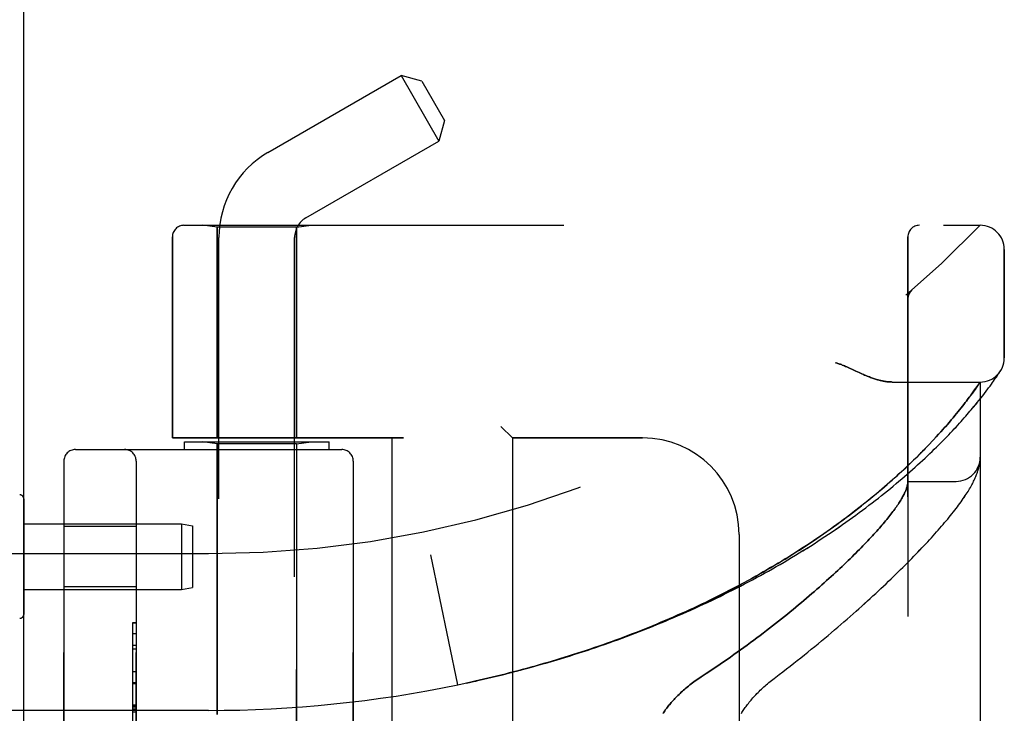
# Model space of a CAD drawing. Header units: inches. Extents: x 0 to 179, y 0 to 116.
# Tile 208 of 234: x 95.77 to 98.33, y 38.34 to 40.13. Entities that reach past the tile are written whole.
import ezdxf

# ---------------------------------------------------------------- set-up
doc = ezdxf.new("R2010")
doc.units = ezdxf.units.IN
doc.header["$LTSCALE"] = 9.842105
doc.header["$MEASUREMENT"] = 0
doc.linetypes.add('HIDDEN', pattern=[0.2, 0.1, -0.1])
doc.layers.get('0').update_dxf_attribs({"linetype": 'CONTINUOUS'})
doc.layers.add('LEFTHAND_DOOR_ASSEMBLY', color=7, linetype='CONTINUOUS')
doc.layers.add('RIGHTHAND_DOOR_ASSEMBLY', color=7, linetype='CONTINUOUS')

msp = doc.modelspace()

# ---------------------------------------------------------------- linework, layer by layer
at = {"color": 3, "linetype": 'Continuous'}
msp.add_line((95.785, 33.4793), (95.785, 81.2713), dxfattribs=at)
at = {"layer": 'LEFTHAND_DOOR_ASSEMBLY', "color": 8, "linetype": 'HIDDEN'}
for p, q in [((96.2002, 39.6016), (98.264, 39.6016)), ((96.286, 39.5963), (96.2485, 39.6016)), ((96.492, 39.5963), (96.286, 39.5963)), ((96.286, 39.5963), (96.286, 39.0503)), ((96.492, 39.5963), (96.5295, 39.6016)), ((96.492, 39.5963), (96.492, 39.0503)), ((96.1702, 39.5716), (96.1702, 39.0503)), ((98.0765, 36.9291), (98.0765, 39.5716)), ((98.3265, 39.2578), (98.3265, 39.5391)), ((98.0868, 39.4329), (98.0866, 39.4328)), ((98.0765, 39.4149), (98.0765, 39.4103)), ((97.942, 39.2234), (97.9502, 39.2197)), ((98.2989, 39.1979), (98.3015, 39.2016)), ((98.3015, 39.2016), (98.3038, 39.205)), ((98.3038, 39.205), (98.306, 39.2081)), ((98.306, 39.2081), (98.3087, 39.2122)), ((98.3087, 39.2122), (98.311, 39.2156)), ((98.311, 39.2156), (98.3129, 39.2184)), ((98.3129, 39.2184), (98.3147, 39.2213)), ((98.3147, 39.2213), (98.3167, 39.2243)), ((98.3164, 39.2239), (98.3161, 39.2234)), ((98.3164, 39.2239), (98.3167, 39.2243)), ((98.036, 39.1953), (98.264, 39.1953)), ((98.2462, 39.17), (98.2496, 39.1747)), ((98.2496, 39.1747), (98.2527, 39.1791)), ((98.2527, 39.1791), (98.2555, 39.183)), ((98.2555, 39.183), (98.2586, 39.1875)), ((98.2586, 39.1875), (98.264, 39.1953)), ((98.264, 37.3053), (98.264, 39.1953)), ((98.2798, 39.1718), (98.2839, 39.1773)), ((98.2895, 39.1849), (98.2929, 39.1896)), ((98.2929, 39.1896), (98.296, 39.1939)), ((98.296, 39.1939), (98.2989, 39.1979)), ((98.2283, 39.146), (98.2314, 39.1501)), ((98.2314, 39.1501), (98.2358, 39.1559)), ((98.2358, 39.1559), (98.2386, 39.1596)), ((98.2386, 39.1596), (98.2425, 39.165)), ((98.2425, 39.165), (98.2462, 39.17)), ((98.2654, 39.1532), (98.2705, 39.1597)), ((98.2705, 39.1597), (98.2753, 39.1659)), ((98.2753, 39.1659), (98.2798, 39.1718)), ((98.2067, 39.1186), (98.2107, 39.1235)), ((98.2107, 39.1235), (98.2145, 39.1283)), ((98.2145, 39.1283), (98.2182, 39.1329)), ((98.2182, 39.1329), (98.2217, 39.1374)), ((98.2217, 39.1374), (98.2251, 39.1418)), ((98.2251, 39.1418), (98.2283, 39.146)), ((98.189, 39.0972), (98.1937, 39.1028)), ((98.1937, 39.1028), (98.1982, 39.1082)), ((98.1982, 39.1082), (98.2026, 39.1135)), ((98.2026, 39.1135), (98.2067, 39.1186)), ((97.0215, 39.0803), (97.0515, 39.0503)), ((98.1623, 39.0665), (98.1681, 39.073)), ((98.1681, 39.073), (98.1736, 39.0793)), ((98.1736, 39.0793), (98.179, 39.0855)), ((98.179, 39.0855), (98.1841, 39.0914)), ((98.1841, 39.0914), (98.189, 39.0972)), ((96.769, 39.0503), (96.1702, 39.0503)), ((96.739, 39.0503), (96.739, 37.4503)), ((97.389, 39.0503), (97.0515, 39.0503)), ((97.0515, 39.0503), (97.0515, 37.4503)), ((98.1498, 39.0528), (98.1562, 39.0598)), ((98.1562, 39.0598), (98.1623, 39.0665)), ((96.2015, 39.0403), (96.5765, 39.0403)), ((96.2015, 39.0203), (96.2015, 39.0403)), ((96.286, 39.0351), (96.2485, 39.0403)), ((96.492, 39.0351), (96.286, 39.0351)), ((96.286, 38.3333), (96.286, 39.0351)), ((96.492, 39.0351), (96.5295, 39.0403)), ((96.492, 37.4656), (96.492, 39.0351)), ((96.5765, 39.0203), (96.5765, 39.0403)), ((95.919, 39.0203), (96.609, 39.0203)), ((95.889, 38.9903), (95.889, 37.5103)), ((96.0765, 37.5103), (96.0765, 38.9903)), ((96.639, 38.9903), (96.639, 37.5103)), ((98.263, 38.9869), (98.2631, 38.9876)), ((98.2631, 38.9876), (98.2632, 38.9884)), ((98.2632, 38.9884), (98.2633, 38.9891)), ((98.2633, 38.9891), (98.2634, 38.9898)), ((98.2634, 38.9898), (98.2635, 38.9904)), ((98.2635, 38.9911), (98.2636, 38.9918)), ((98.2635, 38.9904), (98.2635, 38.9911)), ((98.2636, 38.9918), (98.2637, 38.9925)), ((98.2637, 38.9931), (98.2638, 38.9938)), ((98.2637, 38.9925), (98.2637, 38.9931)), ((98.2638, 38.9945), (98.2639, 38.9952)), ((98.2638, 38.9938), (98.2638, 38.9945)), ((98.0765, 38.9378), (98.2015, 38.9378)), ((96.0765, 38.8208), (95.889, 38.8208)), ((97.639, 38.8003), (97.639, 37.7003)), ((96.264, 38.7503), (94.846, 38.7503)), ((96.91, 38.4104), (96.8402, 38.747)), ((96.0765, 38.6648), (95.889, 38.6648)), ((96.0665, 38.5713), (96.0765, 38.5713)), ((96.0665, 38.5713), (96.0665, 37.9294)), ((96.0765, 38.5711), (96.0665, 38.5711)), ((96.0665, 38.513), (96.0765, 38.513)), ((96.0765, 38.5027), (96.0665, 38.5027)), ((96.0765, 38.444), (96.0665, 38.444)), ((96.0665, 38.4137), (96.0765, 38.4137)), ((96.91, 38.4104), (96.9215, 38.4128)), ((96.264, 38.3441), (95.2964, 38.3441)), ((96.0665, 38.3571), (96.0765, 38.3571)), ((96.0665, 38.357), (96.0765, 38.357)), ((96.0765, 38.3567), (96.0665, 38.3567))]:
    msp.add_line(p, q, dxfattribs=at)
for points in [[(98.0827, 39.4286), (98.0829, 39.4288), (98.083, 39.429), (98.0832, 39.4292), (98.0834, 39.4295), (98.0836, 39.4297), (98.0838, 39.4299), (98.084, 39.4301), (98.0842, 39.4304), (98.0844, 39.4306), (98.0846, 39.4308), (98.0848, 39.431), (98.085, 39.4312), (98.0852, 39.4315), (98.0854, 39.4317), (98.0856, 39.4319), (98.0859, 39.4321), (98.0861, 39.4323), (98.0863, 39.4325), (98.0865, 39.4327), (98.0868, 39.4329)], [(98.0785, 39.4212), (98.0783, 39.4206), (98.0781, 39.4201), (98.0779, 39.4195), (98.0777, 39.4189), (98.0776, 39.4183), (98.0774, 39.4177), (98.0773, 39.4171), (98.0771, 39.4165), (98.077, 39.4159), (98.0769, 39.4153), (98.0768, 39.4147), (98.0767, 39.414), (98.0766, 39.4134), (98.0766, 39.4128), (98.0765, 39.4122), (98.0765, 39.4115), (98.0765, 39.4109), (98.0765, 39.4105)], [(98.0827, 39.4286), (98.0823, 39.4281), (98.082, 39.4276), (98.0816, 39.4271), (98.0813, 39.4266), (98.081, 39.4261), (98.0807, 39.4256), (98.0804, 39.4251), (98.0801, 39.4245), (98.0798, 39.424), (98.0795, 39.4234), (98.0793, 39.4229), (98.079, 39.4223), (98.0788, 39.4218), (98.0785, 39.4212)], [(97.889, 39.2453), (97.891, 39.2448), (97.8931, 39.2441), (97.8952, 39.2435), (97.8973, 39.2427), (97.8995, 39.242), (97.9018, 39.2412), (97.9041, 39.2403), (97.9066, 39.2393), (97.9093, 39.2383), (97.9121, 39.2371), (97.915, 39.2358), (97.9182, 39.2344), (97.9216, 39.2329), (97.9253, 39.2312)], [(97.9253, 39.2312), (97.9333, 39.2275), (97.942, 39.2234)], [(97.9502, 39.2197), (97.954, 39.218), (97.9576, 39.2163), (97.9611, 39.2148), (97.9645, 39.2134), (97.9677, 39.212), (97.9708, 39.2107), (97.9739, 39.2095), (97.9768, 39.2084), (97.9797, 39.2073), (97.9824, 39.2063), (97.9851, 39.2054), (97.9877, 39.2045), (97.9903, 39.2036), (97.9928, 39.2028), (97.9952, 39.2021), (97.9976, 39.2014), (97.9999, 39.2008), (98.0022, 39.2001), (98.0044, 39.1996), (98.0066, 39.1991), (98.0087, 39.1986), (98.0108, 39.1981), (98.0128, 39.1977), (98.0148, 39.1974), (98.0168, 39.197), (98.0187, 39.1967), (98.0206, 39.1964), (98.0224, 39.1962), (98.0242, 39.196), (98.026, 39.1958), (98.0278, 39.1957), (98.0295, 39.1956), (98.0311, 39.1955), (98.0328, 39.1954), (98.0344, 39.1954), (98.036, 39.1953)], [(98.2839, 39.1773), (98.2859, 39.1799), (98.2895, 39.1849)], [(96.9211, 38.4127), (96.9331, 38.4153), (96.9447, 38.4178), (96.9563, 38.4203), (96.9679, 38.423), (96.9795, 38.4256), (96.9911, 38.4283), (97.0027, 38.4311), (97.0143, 38.4339), (97.0259, 38.4367), (97.0374, 38.4396), (97.049, 38.4426), (97.0606, 38.4455), (97.0722, 38.4486), (97.0838, 38.4517), (97.0953, 38.4548), (97.1069, 38.458), (97.1184, 38.4612), (97.13, 38.4645), (97.1415, 38.4678), (97.153, 38.4712), (97.1646, 38.4746), (97.1761, 38.478), (97.1876, 38.4816), (97.1991, 38.4851), (97.2105, 38.4887), (97.222, 38.4924), (97.2335, 38.4961), (97.2449, 38.4998), (97.2563, 38.5036), (97.2678, 38.5075), (97.2792, 38.5114), (97.2905, 38.5153), (97.3019, 38.5193), (97.3133, 38.5234), (97.3246, 38.5274), (97.3359, 38.5316), (97.3472, 38.5358), (97.3585, 38.54), (97.3698, 38.5443), (97.381, 38.5486), (97.3923, 38.553), (97.4035, 38.5574), (97.4146, 38.5619), (97.4258, 38.5664), (97.4369, 38.571), (97.448, 38.5756), (97.4591, 38.5802), (97.4702, 38.5849), (97.4812, 38.5897), (97.4922, 38.5945), (97.5032, 38.5993), (97.5141, 38.6042), (97.525, 38.6092), (97.5359, 38.6141), (97.5468, 38.6192), (97.5576, 38.6242), (97.5684, 38.6294), (97.5791, 38.6345), (97.5898, 38.6397), (97.6005, 38.645), (97.6111, 38.6503), (97.6217, 38.6556), (97.6323, 38.661), (97.6428, 38.6664), (97.6533, 38.6718), (97.6637, 38.6773), (97.6741, 38.6829), (97.6845, 38.6885), (97.6948, 38.6941), (97.705, 38.6997), (97.7152, 38.7054), (97.7254, 38.7111), (97.7355, 38.7169), (97.7455, 38.7227), (97.7555, 38.7285), (97.7655, 38.7344), (97.7753, 38.7403), (97.7852, 38.7462), (97.7949, 38.7522), (97.8046, 38.7582), (97.8143, 38.7642), (97.8239, 38.7702), (97.8334, 38.7763), (97.8428, 38.7824), (97.8522, 38.7885), (97.8615, 38.7946), (97.8708, 38.8008), (97.8799, 38.807), (97.889, 38.8132), (97.8981, 38.8194), (97.907, 38.8256), (97.9159, 38.8318), (97.9247, 38.8381), (97.9334, 38.8443), (97.942, 38.8506), (97.9506, 38.8569), (97.959, 38.8632), (97.9674, 38.8694), (97.9757, 38.8757), (97.9839, 38.882), (97.992, 38.8883), (98, 38.8945), (98.0079, 38.9008), (98.0158, 38.907), (98.0235, 38.9133), (98.0311, 38.9195), (98.0387, 38.9257), (98.0461, 38.9319), (98.0535, 38.9381), (98.0607, 38.9442), (98.0678, 38.9504), (98.0749, 38.9564), (98.0818, 38.9625), (98.0886, 38.9685), (98.0953, 38.9745), (98.1019, 38.9805), (98.1084, 38.9864), (98.1148, 38.9923), (98.121, 38.9981), (98.1272, 39.0039), (98.1332, 39.0096), (98.1391, 39.0153), (98.145, 39.021), (98.1507, 39.0265), (98.1562, 39.032), (98.1617, 39.0375), (98.1671, 39.0429), (98.1723, 39.0482), (98.1774, 39.0535), (98.1824, 39.0587), (98.1874, 39.0638), (98.1921, 39.0689), (98.1968, 39.0739), (98.2014, 39.0788), (98.2058, 39.0836), (98.2102, 39.0884), (98.2144, 39.093), (98.2185, 39.0976), (98.2225, 39.1022), (98.2264, 39.1066), (98.2302, 39.1109), (98.2339, 39.1152), (98.2375, 39.1194), (98.241, 39.1235), (98.2444, 39.1275), (98.2477, 39.1315), (98.2509, 39.1353), (98.254, 39.139), (98.2569, 39.1427), (98.2598, 39.1463), (98.2654, 39.1532)], [(98.1397, 39.042), (98.1432, 39.0457), (98.1498, 39.0528)], [(96.9322, 38.4151), (96.9434, 38.4175), (96.9545, 38.42), (96.9656, 38.4225), (96.9768, 38.425), (96.9879, 38.4276), (96.999, 38.4302), (97.0101, 38.4329), (97.0212, 38.4356), (97.0324, 38.4384), (97.0435, 38.4412), (97.0546, 38.4441), (97.0657, 38.447), (97.0767, 38.4499), (97.0878, 38.4529), (97.0989, 38.4559), (97.11, 38.459), (97.121, 38.4621), (97.1321, 38.4653), (97.1431, 38.4685), (97.1542, 38.4717), (97.1652, 38.475), (97.1762, 38.4784), (97.1872, 38.4818), (97.1982, 38.4852), (97.2092, 38.4887), (97.2202, 38.4922), (97.2312, 38.4958), (97.2421, 38.4994), (97.253, 38.5031), (97.264, 38.5068), (97.2749, 38.5105), (97.2857, 38.5143), (97.2966, 38.5181), (97.3075, 38.522), (97.3183, 38.526), (97.3291, 38.5299), (97.3399, 38.534), (97.3507, 38.538), (97.3615, 38.5422), (97.3722, 38.5463), (97.383, 38.5505), (97.3937, 38.5548), (97.4044, 38.5591), (97.415, 38.5634), (97.4257, 38.5678), (97.4363, 38.5722), (97.4469, 38.5767), (97.4574, 38.5812), (97.4679, 38.5858), (97.4785, 38.5904), (97.4889, 38.5951), (97.4994, 38.5998), (97.5098, 38.6045), (97.5202, 38.6093), (97.5306, 38.6141), (97.5409, 38.619), (97.5512, 38.6239), (97.5615, 38.6289), (97.5717, 38.6339), (97.5819, 38.6389), (97.5921, 38.644), (97.6022, 38.6491), (97.6123, 38.6543), (97.6223, 38.6595), (97.6323, 38.6648), (97.6423, 38.6701), (97.6522, 38.6754), (97.6621, 38.6808), (97.672, 38.6862), (97.6818, 38.6916), (97.6915, 38.6971), (97.7012, 38.7027), (97.7109, 38.7082), (97.7205, 38.7138), (97.73, 38.7194), (97.7395, 38.7251), (97.749, 38.7308), (97.7584, 38.7365), (97.7677, 38.7423), (97.777, 38.7481), (97.7863, 38.7539), (97.7954, 38.7598), (97.8045, 38.7657), (97.8136, 38.7716), (97.8226, 38.7775), (97.8315, 38.7835), (97.8404, 38.7894), (97.8492, 38.7954), (97.8579, 38.8015), (97.8665, 38.8075), (97.8751, 38.8136), (97.8836, 38.8196), (97.8921, 38.8257), (97.9004, 38.8318), (97.9087, 38.8379), (97.9169, 38.8441), (97.9251, 38.8502), (97.9331, 38.8563), (97.9411, 38.8625), (97.949, 38.8686), (97.9567, 38.8747), (97.9644, 38.8809), (97.9721, 38.887), (97.9796, 38.8931), (97.987, 38.8992), (97.9944, 38.9053), (98.0016, 38.9114), (98.0088, 38.9175), (98.0158, 38.9235), (98.0226, 38.9295), (98.0293, 38.9354), (98.0359, 38.9411), (98.0422, 38.9468), (98.0484, 38.9524), (98.0543, 38.9578), (98.0601, 38.9631), (98.0657, 38.9683), (98.0711, 38.9733), (98.0763, 38.9783), (98.0814, 38.9831), (98.0863, 38.9879), (98.0911, 38.9925), (98.0958, 38.9971), (98.1003, 39.0016), (98.1048, 39.006), (98.1091, 39.0103), (98.1132, 39.0145), (98.1173, 39.0186), (98.1213, 39.0227), (98.1251, 39.0267), (98.1289, 39.0306), (98.1326, 39.0344), (98.1397, 39.042)], [(98.2639, 38.9952), (98.2639, 38.9956), (98.2639, 38.996), (98.2639, 38.9963), (98.2639, 38.9967), (98.2639, 38.9971), (98.264, 38.9974), (98.264, 38.9978), (98.264, 38.9982), (98.264, 38.9985), (98.264, 38.9989), (98.264, 38.9993), (98.264, 38.9996)], [(97.7298, 38.4272), (97.7428, 38.437), (97.7523, 38.4443), (97.7618, 38.4516), (97.7713, 38.4589), (97.7806, 38.4662), (97.7899, 38.4735), (97.7991, 38.4808), (97.8082, 38.4881), (97.8172, 38.4953), (97.8262, 38.5026), (97.835, 38.5098), (97.8438, 38.517), (97.8525, 38.5242), (97.8611, 38.5313), (97.8696, 38.5385), (97.8781, 38.5456), (97.8864, 38.5526), (97.8946, 38.5597), (97.9028, 38.5667), (97.9108, 38.5736), (97.9188, 38.5805), (97.9267, 38.5874), (97.9344, 38.5942), (97.9421, 38.601), (97.9497, 38.6078), (97.9572, 38.6145), (97.9645, 38.6212), (97.9718, 38.6278), (97.979, 38.6343), (97.9861, 38.6408), (97.9931, 38.6473), (98, 38.6537), (98.0068, 38.6601), (98.0135, 38.6664), (98.0201, 38.6726), (98.0266, 38.6788), (98.033, 38.685), (98.0394, 38.6911), (98.0456, 38.6971), (98.0517, 38.7031), (98.0578, 38.709), (98.0637, 38.7149), (98.0696, 38.7207), (98.0753, 38.7265), (98.081, 38.7322), (98.0866, 38.7379), (98.092, 38.7435), (98.0974, 38.749), (98.1027, 38.7545), (98.1079, 38.76), (98.1131, 38.7654), (98.1181, 38.7707), (98.1231, 38.776), (98.1279, 38.7812), (98.1327, 38.7864), (98.1374, 38.7915), (98.142, 38.7966), (98.1465, 38.8017), (98.1509, 38.8066), (98.1553, 38.8116), (98.1596, 38.8165), (98.1638, 38.8213), (98.1679, 38.8261), (98.1719, 38.8309), (98.1759, 38.8356), (98.1797, 38.8402), (98.1835, 38.8448), (98.1873, 38.8494), (98.1909, 38.854), (98.1945, 38.8585), (98.198, 38.863), (98.2015, 38.8675), (98.2048, 38.872), (98.2081, 38.8764), (98.2113, 38.8807), (98.2144, 38.885), (98.2173, 38.8891), (98.2202, 38.8932), (98.2228, 38.8972), (98.2254, 38.901), (98.2279, 38.9047), (98.2302, 38.9084), (98.2324, 38.9119), (98.2345, 38.9154), (98.2366, 38.9188), (98.2385, 38.9221), (98.2404, 38.9254), (98.2421, 38.9286), (98.2438, 38.9318), (98.2454, 38.9349), (98.247, 38.938), (98.2485, 38.941), (98.2499, 38.9441), (98.2512, 38.9471), (98.2525, 38.95), (98.2537, 38.953), (98.2548, 38.9559), (98.2559, 38.9588), (98.257, 38.9617), (98.2579, 38.9647), (98.2588, 38.9675), (98.2596, 38.9704), (98.2604, 38.9733), (98.261, 38.9761), (98.2616, 38.9789), (98.2622, 38.9816), (98.2626, 38.9843), (98.263, 38.9869)], [(98.0763, 38.9338), (98.0761, 38.932), (98.0758, 38.9302), (98.0754, 38.9284), (98.075, 38.9265), (98.0745, 38.9245), (98.074, 38.9225), (98.0733, 38.9205), (98.0726, 38.9184), (98.0718, 38.9163), (98.0709, 38.9141), (98.07, 38.9118), (98.069, 38.9095), (98.0679, 38.9072), (98.0668, 38.9048), (98.0655, 38.9024), (98.0642, 38.8999), (98.0628, 38.8973), (98.0614, 38.8947), (98.0598, 38.8921), (98.0582, 38.8894), (98.0565, 38.8866), (98.0548, 38.8838), (98.0529, 38.881), (98.051, 38.8781), (98.049, 38.8751), (98.0469, 38.8721), (98.0448, 38.869), (98.0425, 38.8659), (98.0402, 38.8627), (98.0378, 38.8595), (98.0353, 38.8562), (98.0328, 38.8529), (98.0302, 38.8495), (98.0274, 38.8461), (98.0246, 38.8426), (98.0218, 38.839), (98.0188, 38.8354), (98.0158, 38.8318), (98.0126, 38.8281), (98.0094, 38.8243), (98.0061, 38.8205), (98.0027, 38.8166), (97.9993, 38.8126), (97.9957, 38.8087), (97.9921, 38.8046), (97.9883, 38.8005), (97.9845, 38.7964), (97.9806, 38.7921), (97.9766, 38.7879), (97.9725, 38.7836), (97.9684, 38.7792), (97.9641, 38.7748), (97.9598, 38.7703), (97.9553, 38.7657), (97.9508, 38.7611), (97.9462, 38.7565), (97.9415, 38.7518), (97.9367, 38.747), (97.9318, 38.7422), (97.9268, 38.7373), (97.9217, 38.7324), (97.9166, 38.7274), (97.9113, 38.7224), (97.9059, 38.7173), (97.9005, 38.7122), (97.8949, 38.707), (97.8893, 38.7018), (97.8836, 38.6965), (97.8777, 38.6912), (97.8718, 38.6858), (97.8658, 38.6804), (97.8597, 38.6749), (97.8535, 38.6694), (97.8472, 38.6638), (97.8408, 38.6582), (97.8343, 38.6525), (97.8277, 38.6468), (97.821, 38.6411), (97.8142, 38.6353), (97.8073, 38.6294), (97.8004, 38.6236), (97.7933, 38.6177), (97.7862, 38.6118), (97.7789, 38.6058), (97.7716, 38.5998), (97.7642, 38.5938), (97.7567, 38.5877), (97.7491, 38.5816), (97.7414, 38.5755), (97.7336, 38.5694), (97.7258, 38.5632), (97.7178, 38.557), (97.7098, 38.5509), (97.7017, 38.5447), (97.6936, 38.5385), (97.6853, 38.5322), (97.677, 38.526), (97.6686, 38.5198), (97.6601, 38.5135), (97.6516, 38.5073), (97.6429, 38.5011), (97.6343, 38.4949), (97.6255, 38.4887), (97.6168, 38.4825), (97.6079, 38.4763), (97.599, 38.4701), (97.5901, 38.464), (97.5811, 38.4579), (97.572, 38.4518), (97.5629, 38.4458), (97.5538, 38.4398), (97.5408, 38.4312)], [(98.0765, 38.9369), (98.0765, 38.9366), (98.0765, 38.9363), (98.0765, 38.9359), (98.0764, 38.9356), (98.0764, 38.9352), (98.0764, 38.9348), (98.0763, 38.9343), (98.0763, 38.9338)], [(97.5408, 38.4312), (97.5369, 38.4286), (97.5331, 38.426), (97.5293, 38.4234), (97.5256, 38.4207), (97.5219, 38.418), (97.5183, 38.4154), (97.5148, 38.4127), (97.5114, 38.41), (97.508, 38.4073), (97.5046, 38.4045), (97.5014, 38.4018), (97.4982, 38.3991), (97.4951, 38.3964), (97.4921, 38.3937), (97.4891, 38.391), (97.4862, 38.3883), (97.4834, 38.3857), (97.4806, 38.383), (97.4779, 38.3804), (97.4753, 38.3777), (97.4728, 38.3751), (97.4704, 38.3725), (97.468, 38.3699), (97.4657, 38.3674), (97.4634, 38.3648), (97.4613, 38.3623), (97.4592, 38.3598), (97.4571, 38.3573), (97.4551, 38.3548), (97.4532, 38.3524), (97.4514, 38.35), (97.4496, 38.3475), (97.4478, 38.3452), (97.4462, 38.3428), (97.4446, 38.3405), (97.443, 38.3381), (97.4415, 38.3358)], [(97.645, 38.3362), (97.6465, 38.3387), (97.6481, 38.3412), (97.6498, 38.3438), (97.6515, 38.3463), (97.6533, 38.3489), (97.6552, 38.3516), (97.6571, 38.3542), (97.6591, 38.3569), (97.6611, 38.3596), (97.6633, 38.3623), (97.6655, 38.3651), (97.6677, 38.3679), (97.67, 38.3706), (97.6724, 38.3735), (97.6749, 38.3763), (97.6774, 38.3791), (97.68, 38.3819), (97.6827, 38.3848), (97.6854, 38.3877), (97.6882, 38.3905), (97.6911, 38.3934), (97.694, 38.3963), (97.697, 38.3991), (97.7001, 38.402), (97.7032, 38.4049), (97.7064, 38.4077), (97.7096, 38.4106), (97.7128, 38.4134), (97.7161, 38.4162), (97.7195, 38.419), (97.7229, 38.4217), (97.7263, 38.4245), (97.7298, 38.4272)]]:
    msp.add_lwpolyline(points, dxfattribs=at)
for centre, radius, start, end in [((96.2002, 39.5716), 0.03, 90, 180), ((96.264, 41.5255), 2.7751, 270, 316.1116), ((98.1065, 39.5716), 0.03, 90, 180), ((98.264, 39.5391), 0.0625, 0, 90), ((98.264, 39.2578), 0.0625, 270, 360), ((97.389, 38.8003), 0.25, 0, 90), ((95.919, 38.9903), 0.03, 90, 180), ((96.0465, 38.9903), 0.03, 0, 90), ((96.609, 38.9903), 0.03, 0, 90), ((98.2015, 39.0003), 0.0625, 270, 360), ((96.264, 41.5255), 3.1814, 270, 281.7157)]:
    msp.add_arc(centre, radius, start, end, dxfattribs=at)
at = {"layer": 'RIGHTHAND_DOOR_ASSEMBLY', "color": 8, "linetype": 'HIDDEN'}
for p, q in [((96.418, 39.7903), (96.7631, 39.9896)), ((96.8164, 39.9753), (96.7631, 39.9896)), ((96.7631, 39.9896), (96.8611, 39.8198)), ((96.8164, 39.9753), (96.8754, 39.8731)), ((96.8754, 39.8731), (96.8611, 39.8198)), ((96.516, 39.6206), (96.8611, 39.8198)), ((96.2002, 39.6016), (98.264, 39.6016)), ((96.286, 39.5963), (96.2485, 39.6016)), ((96.492, 39.5963), (96.286, 39.5963)), ((96.286, 39.0503), (96.286, 39.5963)), ((96.492, 39.5963), (96.5295, 39.6016)), ((96.492, 39.0503), (96.492, 39.5963)), ((96.1702, 39.0503), (96.1702, 39.5716)), ((96.291, 36.9238), (96.291, 39.5703)), ((96.487, 36.7223), (96.487, 39.5703)), ((98.0765, 39.5716), (98.0765, 36.9291)), ((98.3265, 39.5391), (98.3265, 39.2578)), ((98.0868, 39.4329), (98.0866, 39.4328)), ((98.0765, 39.4103), (98.0765, 39.4105)), ((97.9502, 39.2197), (97.942, 39.2234)), ((98.2989, 39.1979), (98.3015, 39.2016)), ((98.3015, 39.2016), (98.3038, 39.205)), ((98.3038, 39.205), (98.3059, 39.2081)), ((98.3059, 39.2081), (98.3087, 39.2122)), ((98.3087, 39.2122), (98.311, 39.2156)), ((98.311, 39.2156), (98.3129, 39.2184)), ((98.3129, 39.2184), (98.3147, 39.2213)), ((98.3147, 39.2213), (98.3164, 39.2239)), ((98.036, 39.1953), (98.264, 39.1953)), ((98.2506, 39.1762), (98.2473, 39.1715)), ((98.2536, 39.1804), (98.2506, 39.1762)), ((98.2571, 39.1854), (98.2536, 39.1804)), ((98.2599, 39.1894), (98.2571, 39.1854)), ((98.264, 39.1953), (98.2599, 39.1894)), ((98.264, 39.1953), (98.264, 37.3053)), ((98.2797, 39.1718), (98.2839, 39.1773)), ((98.2895, 39.1849), (98.2929, 39.1896)), ((98.2929, 39.1896), (98.296, 39.1939)), ((98.296, 39.1939), (98.2989, 39.1979)), ((98.2314, 39.15), (98.2283, 39.146)), ((98.2358, 39.1559), (98.2314, 39.15)), ((98.2399, 39.1614), (98.2358, 39.1559)), ((98.2438, 39.1667), (98.2399, 39.1614)), ((98.2473, 39.1715), (98.2438, 39.1667)), ((98.2653, 39.1532), (98.2705, 39.1597)), ((98.2705, 39.1597), (98.2753, 39.1659)), ((98.2753, 39.1659), (98.2797, 39.1718)), ((98.2107, 39.1235), (98.2067, 39.1186)), ((98.2145, 39.1283), (98.2107, 39.1235)), ((98.2182, 39.1329), (98.2145, 39.1283)), ((98.2217, 39.1374), (98.2182, 39.1329)), ((98.2251, 39.1418), (98.2217, 39.1374)), ((98.2283, 39.146), (98.2251, 39.1418)), ((98.1938, 39.1028), (98.1891, 39.0973)), ((98.1983, 39.1083), (98.1938, 39.1028)), ((98.2026, 39.1135), (98.1983, 39.1083)), ((98.2067, 39.1186), (98.2026, 39.1135)), ((97.0515, 39.0503), (97.0215, 39.0803)), ((98.1682, 39.0731), (98.1624, 39.0666)), ((98.1737, 39.0794), (98.1682, 39.0731)), ((98.1791, 39.0856), (98.1737, 39.0794)), ((98.1842, 39.0915), (98.1791, 39.0856)), ((98.1891, 39.0973), (98.1842, 39.0915)), ((96.1702, 39.0503), (96.769, 39.0503)), ((96.739, 39.0503), (96.739, 37.4503)), ((97.0515, 39.0503), (97.389, 39.0503)), ((97.0515, 39.0503), (97.0515, 37.4503)), ((98.1563, 39.0599), (98.15, 39.053)), ((98.1624, 39.0666), (98.1563, 39.0599)), ((96.2015, 39.0403), (96.5765, 39.0403)), ((96.2015, 39.0203), (96.2015, 39.0403)), ((96.286, 39.0351), (96.2485, 39.0403)), ((96.492, 39.0351), (96.286, 39.0351)), ((96.286, 39.0351), (96.286, 38.3333)), ((96.492, 39.0351), (96.5295, 39.0403)), ((96.492, 39.0351), (96.492, 37.4656)), ((96.5765, 39.0203), (96.5765, 39.0403)), ((95.919, 39.0203), (96.609, 39.0203)), ((95.889, 37.5103), (95.889, 38.9903)), ((96.0765, 38.9903), (96.0765, 37.5103)), ((96.639, 37.5103), (96.639, 38.9903)), ((98.263, 38.9869), (98.2631, 38.9876)), ((98.2631, 38.9876), (98.2632, 38.9884)), ((98.2632, 38.9884), (98.2633, 38.9891)), ((98.2633, 38.9891), (98.2634, 38.9898)), ((98.2634, 38.9898), (98.2635, 38.9904)), ((98.2635, 38.9911), (98.2636, 38.9918)), ((98.2635, 38.9904), (98.2635, 38.9911)), ((98.2636, 38.9918), (98.2637, 38.9925)), ((98.2637, 38.9931), (98.2638, 38.9938)), ((98.2637, 38.9925), (98.2637, 38.9931)), ((98.2638, 38.9938), (98.2638, 38.9945)), ((98.0765, 38.9378), (98.2015, 38.9378)), ((95.785, 38.8927), (95.785, 38.593)), ((95.785, 38.8278), (96.1941, 38.8278)), ((96.0765, 38.8208), (95.889, 38.8208)), ((96.1941, 38.8278), (96.2225, 38.8228)), ((96.1941, 38.8278), (96.1941, 38.6578)), ((96.2225, 38.8228), (96.2225, 38.6628)), ((97.639, 38.8003), (97.639, 37.7003)), ((96.264, 38.7503), (94.846, 38.7503)), ((96.91, 38.4104), (96.8402, 38.747)), ((96.0765, 38.6648), (95.889, 38.6648)), ((95.785, 38.6578), (96.1941, 38.6578)), ((96.1941, 38.6578), (96.2225, 38.6628)), ((96.0765, 38.5713), (96.0665, 38.5713)), ((96.0665, 38.5713), (96.0665, 37.9294)), ((96.0765, 38.5423), (96.0665, 38.5423)), ((96.0765, 38.416), (96.0665, 38.416)), ((96.91, 38.4104), (96.9215, 38.4128)), ((96.0765, 38.3576), (96.0665, 38.3576)), ((96.264, 38.3441), (95.2964, 38.3441)), ((96.0765, 38.3528), (96.0665, 38.3528)), ((96.0765, 38.3474), (96.0665, 38.3474)), ((96.0765, 38.3398), (96.0665, 38.3398))]:
    msp.add_line(p, q, dxfattribs=at)
for points in [[(98.0868, 39.4329), (98.0866, 39.4327), (98.0863, 39.4325), (98.0861, 39.4323), (98.0859, 39.4321), (98.0856, 39.4319), (98.0854, 39.4317), (98.0852, 39.4315), (98.085, 39.4312), (98.0848, 39.431), (98.0846, 39.4308), (98.0844, 39.4306), (98.0842, 39.4304), (98.084, 39.4302), (98.0838, 39.4299), (98.0836, 39.4297), (98.0834, 39.4295), (98.0832, 39.4293), (98.0831, 39.429), (98.0829, 39.4288), (98.0827, 39.4286)], [(98.0765, 39.4105), (98.0765, 39.4109), (98.0765, 39.4115), (98.0765, 39.4121), (98.0766, 39.4128), (98.0766, 39.4134), (98.0767, 39.414), (98.0768, 39.4146), (98.0769, 39.4152), (98.077, 39.4158), (98.0771, 39.4164), (98.0772, 39.417), (98.0774, 39.4176), (98.0775, 39.4182), (98.0777, 39.4188), (98.0779, 39.4194), (98.0781, 39.4199), (98.0783, 39.4205), (98.0785, 39.4211)], [(98.0785, 39.4211), (98.0787, 39.4217), (98.079, 39.4222), (98.0792, 39.4228), (98.0795, 39.4234), (98.0798, 39.4239), (98.08, 39.4245), (98.0803, 39.425), (98.0806, 39.4255), (98.081, 39.4261), (98.0813, 39.4266), (98.0816, 39.4271), (98.082, 39.4276), (98.0823, 39.4281), (98.0827, 39.4286)], [(97.9253, 39.2312), (97.9217, 39.2329), (97.9182, 39.2344), (97.9151, 39.2358), (97.9121, 39.2371), (97.9093, 39.2383), (97.9066, 39.2393), (97.9041, 39.2403), (97.9018, 39.2412), (97.8995, 39.242), (97.8973, 39.2427), (97.8952, 39.2435), (97.8931, 39.2441), (97.891, 39.2448), (97.889, 39.2453)], [(97.942, 39.2234), (97.9333, 39.2275), (97.9253, 39.2312)], [(98.036, 39.1953), (98.0344, 39.1954), (98.0328, 39.1954), (98.0311, 39.1955), (98.0295, 39.1956), (98.0278, 39.1957), (98.026, 39.1958), (98.0242, 39.196), (98.0224, 39.1962), (98.0206, 39.1964), (98.0187, 39.1967), (98.0168, 39.197), (98.0148, 39.1974), (98.0128, 39.1977), (98.0108, 39.1981), (98.0087, 39.1986), (98.0066, 39.1991), (98.0044, 39.1996), (98.0022, 39.2001), (97.9999, 39.2008), (97.9976, 39.2014), (97.9952, 39.2021), (97.9928, 39.2028), (97.9903, 39.2036), (97.9877, 39.2045), (97.9851, 39.2054), (97.9824, 39.2063), (97.9797, 39.2073), (97.9768, 39.2084), (97.9739, 39.2095), (97.9708, 39.2107), (97.9677, 39.212), (97.9645, 39.2134), (97.9611, 39.2148), (97.9576, 39.2163), (97.954, 39.218), (97.9502, 39.2197)], [(98.2839, 39.1773), (98.2858, 39.1799), (98.2895, 39.1849)], [(96.9211, 38.4127), (96.9331, 38.4153), (96.9447, 38.4178), (96.9563, 38.4203), (96.9679, 38.423), (96.9795, 38.4256), (96.9911, 38.4283), (97.0027, 38.4311), (97.0143, 38.4339), (97.0258, 38.4367), (97.0374, 38.4396), (97.049, 38.4426), (97.0606, 38.4455), (97.0722, 38.4486), (97.0837, 38.4517), (97.0953, 38.4548), (97.1069, 38.458), (97.1184, 38.4612), (97.13, 38.4645), (97.1415, 38.4678), (97.153, 38.4712), (97.1645, 38.4746), (97.1761, 38.478), (97.1876, 38.4815), (97.199, 38.4851), (97.2105, 38.4887), (97.222, 38.4924), (97.2335, 38.4961), (97.2449, 38.4998), (97.2563, 38.5036), (97.2677, 38.5075), (97.2791, 38.5114), (97.2905, 38.5153), (97.3019, 38.5193), (97.3133, 38.5233), (97.3246, 38.5274), (97.3359, 38.5316), (97.3472, 38.5358), (97.3585, 38.54), (97.3698, 38.5443), (97.381, 38.5486), (97.3922, 38.553), (97.4034, 38.5574), (97.4146, 38.5619), (97.4258, 38.5664), (97.4369, 38.571), (97.448, 38.5756), (97.4591, 38.5802), (97.4702, 38.5849), (97.4812, 38.5897), (97.4922, 38.5945), (97.5032, 38.5993), (97.5141, 38.6042), (97.525, 38.6091), (97.5359, 38.6141), (97.5467, 38.6192), (97.5576, 38.6242), (97.5683, 38.6293), (97.5791, 38.6345), (97.5898, 38.6397), (97.6005, 38.645), (97.6111, 38.6502), (97.6217, 38.6556), (97.6323, 38.661), (97.6428, 38.6664), (97.6533, 38.6718), (97.6637, 38.6773), (97.6741, 38.6829), (97.6844, 38.6884), (97.6947, 38.6941), (97.705, 38.6997), (97.7152, 38.7054), (97.7253, 38.7111), (97.7354, 38.7169), (97.7455, 38.7227), (97.7555, 38.7285), (97.7654, 38.7344), (97.7753, 38.7403), (97.7851, 38.7462), (97.7949, 38.7522), (97.8046, 38.7581), (97.8142, 38.7642), (97.8238, 38.7702), (97.8333, 38.7763), (97.8428, 38.7824), (97.8522, 38.7885), (97.8615, 38.7946), (97.8707, 38.8008), (97.8799, 38.8069), (97.889, 38.8131), (97.898, 38.8193), (97.907, 38.8256), (97.9159, 38.8318), (97.9247, 38.8381), (97.9334, 38.8443), (97.942, 38.8506), (97.9506, 38.8569), (97.959, 38.8631), (97.9674, 38.8694), (97.9757, 38.8757), (97.9839, 38.882), (97.992, 38.8882), (98, 38.8945), (98.0079, 38.9008), (98.0157, 38.907), (98.0235, 38.9132), (98.0311, 38.9195), (98.0387, 38.9257), (98.0461, 38.9319), (98.0534, 38.9381), (98.0607, 38.9442), (98.0678, 38.9503), (98.0748, 38.9564), (98.0818, 38.9625), (98.0886, 38.9685), (98.0953, 38.9745), (98.1019, 38.9805), (98.1084, 38.9864), (98.1147, 38.9923), (98.121, 38.9981), (98.1271, 39.0039), (98.1332, 39.0096), (98.1391, 39.0153), (98.1449, 39.0209), (98.1506, 39.0265), (98.1562, 39.032), (98.1617, 39.0375), (98.167, 39.0429), (98.1723, 39.0482), (98.1774, 39.0535), (98.1824, 39.0587), (98.1873, 39.0638), (98.1921, 39.0689), (98.1968, 39.0738), (98.2014, 39.0787), (98.2058, 39.0836), (98.2102, 39.0883), (98.2144, 39.093), (98.2185, 39.0976), (98.2225, 39.1021), (98.2264, 39.1066), (98.2302, 39.1109), (98.2339, 39.1152), (98.2375, 39.1194), (98.241, 39.1235), (98.2444, 39.1275), (98.2477, 39.1314), (98.2509, 39.1353), (98.2539, 39.139), (98.2569, 39.1427), (98.2598, 39.1463), (98.2653, 39.1532)], [(98.15, 39.053), (98.1433, 39.0458), (98.1399, 39.0421)], [(98.1399, 39.0421), (98.1328, 39.0346), (98.1291, 39.0308), (98.1253, 39.0269), (98.1215, 39.0229), (98.1175, 39.0188), (98.1135, 39.0147), (98.1093, 39.0105), (98.105, 39.0062), (98.1006, 39.0018), (98.096, 38.9973), (98.0914, 38.9928), (98.0866, 38.9881), (98.0817, 38.9834), (98.0766, 38.9786), (98.0714, 38.9736), (98.066, 38.9686), (98.0605, 38.9634), (98.0547, 38.9581), (98.0488, 38.9527), (98.0426, 38.9472), (98.0363, 38.9415), (98.0298, 38.9357), (98.0231, 38.9299), (98.0163, 38.9239), (98.0093, 38.9179), (98.0021, 38.9119), (97.9949, 38.9058), (97.9875, 38.8997), (97.9801, 38.8935), (97.9726, 38.8874), (97.965, 38.8813), (97.9573, 38.8751), (97.9495, 38.869), (97.9416, 38.8629), (97.9336, 38.8567), (97.9256, 38.8506), (97.9174, 38.8444), (97.9092, 38.8383), (97.9009, 38.8322), (97.8926, 38.8261), (97.8841, 38.82), (97.8756, 38.8139), (97.867, 38.8079), (97.8584, 38.8018), (97.8497, 38.7958), (97.8409, 38.7898), (97.832, 38.7838), (97.8231, 38.7778), (97.8141, 38.7719), (97.805, 38.766), (97.7959, 38.7601), (97.7867, 38.7542), (97.7775, 38.7484), (97.7682, 38.7426), (97.7589, 38.7368), (97.7495, 38.7311), (97.74, 38.7254), (97.7305, 38.7197), (97.7209, 38.7141), (97.7113, 38.7085), (97.7017, 38.7029), (97.692, 38.6974), (97.6822, 38.6919), (97.6724, 38.6864), (97.6626, 38.681), (97.6527, 38.6756), (97.6427, 38.6703), (97.6328, 38.665), (97.6227, 38.6597), (97.6127, 38.6545), (97.6026, 38.6494), (97.5925, 38.6442), (97.5823, 38.6391), (97.5721, 38.6341), (97.5619, 38.6291), (97.5516, 38.6241), (97.5413, 38.6192), (97.531, 38.6143), (97.5206, 38.6095), (97.5102, 38.6047), (97.4998, 38.5999), (97.4893, 38.5952), (97.4788, 38.5906), (97.4683, 38.5859), (97.4578, 38.5814), (97.4472, 38.5768), (97.4366, 38.5724), (97.426, 38.5679), (97.4153, 38.5635), (97.4047, 38.5592), (97.394, 38.5549), (97.3833, 38.5506), (97.3725, 38.5464), (97.3618, 38.5423), (97.351, 38.5381), (97.3402, 38.5341), (97.3294, 38.53), (97.3186, 38.5261), (97.3077, 38.5221), (97.2969, 38.5182), (97.286, 38.5144), (97.2751, 38.5106), (97.2642, 38.5068), (97.2532, 38.5031), (97.2423, 38.4995), (97.2314, 38.4959), (97.2204, 38.4923), (97.2094, 38.4888), (97.1984, 38.4853), (97.1874, 38.4818), (97.1764, 38.4784), (97.1654, 38.4751), (97.1543, 38.4718), (97.1433, 38.4685), (97.1322, 38.4653), (97.1212, 38.4622), (97.1101, 38.459), (97.099, 38.456), (97.0879, 38.4529), (97.0769, 38.4499), (97.0658, 38.447), (97.0547, 38.4441), (97.0435, 38.4412), (97.0324, 38.4384), (97.0213, 38.4357), (97.0102, 38.4329), (96.9991, 38.4303), (96.9879, 38.4276), (96.9768, 38.425), (96.9657, 38.4225), (96.9545, 38.42), (96.9434, 38.4175), (96.9323, 38.4151)], [(98.2638, 38.9945), (98.2638, 38.9949), (98.2639, 38.9952), (98.2639, 38.9956), (98.2639, 38.996), (98.2639, 38.9963), (98.2639, 38.9967), (98.2639, 38.9971), (98.264, 38.9974), (98.264, 38.9978), (98.264, 38.9982), (98.264, 38.9985), (98.264, 38.9989), (98.264, 38.9993)], [(97.7298, 38.4272), (97.7428, 38.437), (97.7524, 38.4443), (97.7618, 38.4516), (97.7713, 38.4589), (97.7806, 38.4662), (97.7899, 38.4735), (97.7991, 38.4808), (97.8082, 38.4881), (97.8172, 38.4953), (97.8262, 38.5026), (97.8351, 38.5098), (97.8438, 38.517), (97.8525, 38.5242), (97.8611, 38.5314), (97.8697, 38.5385), (97.8781, 38.5456), (97.8864, 38.5526), (97.8947, 38.5597), (97.9028, 38.5667), (97.9108, 38.5736), (97.9188, 38.5805), (97.9267, 38.5874), (97.9344, 38.5943), (97.9421, 38.6011), (97.9497, 38.6078), (97.9572, 38.6145), (97.9646, 38.6212), (97.9718, 38.6278), (97.979, 38.6343), (97.9861, 38.6409), (97.9931, 38.6473), (98, 38.6537), (98.0068, 38.6601), (98.0135, 38.6664), (98.0201, 38.6726), (98.0266, 38.6788), (98.0331, 38.685), (98.0394, 38.6911), (98.0456, 38.6971), (98.0517, 38.7031), (98.0578, 38.709), (98.0637, 38.7149), (98.0696, 38.7208), (98.0753, 38.7265), (98.081, 38.7322), (98.0866, 38.7379), (98.092, 38.7435), (98.0974, 38.7491), (98.1027, 38.7546), (98.108, 38.76), (98.1131, 38.7654), (98.1181, 38.7707), (98.1231, 38.776), (98.1279, 38.7812), (98.1327, 38.7864), (98.1374, 38.7916), (98.142, 38.7966), (98.1465, 38.8017), (98.151, 38.8066), (98.1553, 38.8116), (98.1596, 38.8165), (98.1638, 38.8213), (98.1679, 38.8261), (98.1719, 38.8309), (98.1759, 38.8356), (98.1798, 38.8402), (98.1836, 38.8449), (98.1873, 38.8494), (98.1909, 38.854), (98.1945, 38.8585), (98.198, 38.863), (98.2015, 38.8675), (98.2048, 38.872), (98.2081, 38.8764), (98.2113, 38.8807), (98.2144, 38.885), (98.2173, 38.8891), (98.2202, 38.8932), (98.2229, 38.8972), (98.2254, 38.901), (98.2279, 38.9048), (98.2302, 38.9084), (98.2324, 38.9119), (98.2345, 38.9154), (98.2366, 38.9188), (98.2385, 38.9221), (98.2404, 38.9254), (98.2421, 38.9286), (98.2438, 38.9318), (98.2454, 38.9349), (98.247, 38.938), (98.2485, 38.941), (98.2499, 38.9441), (98.2512, 38.9471), (98.2525, 38.95), (98.2537, 38.953), (98.2548, 38.9559), (98.2559, 38.9588), (98.257, 38.9618), (98.2579, 38.9647), (98.2588, 38.9675), (98.2596, 38.9704), (98.2604, 38.9733), (98.261, 38.9761), (98.2616, 38.9789), (98.2622, 38.9816), (98.2626, 38.9843), (98.263, 38.9869)], [(97.5408, 38.4312), (97.5538, 38.4398), (97.5629, 38.4458), (97.572, 38.4518), (97.5811, 38.4579), (97.5901, 38.464), (97.599, 38.4701), (97.6079, 38.4763), (97.6168, 38.4825), (97.6255, 38.4887), (97.6343, 38.4949), (97.6429, 38.5011), (97.6516, 38.5073), (97.6601, 38.5135), (97.6686, 38.5198), (97.677, 38.526), (97.6853, 38.5322), (97.6936, 38.5385), (97.7017, 38.5447), (97.7098, 38.5509), (97.7178, 38.557), (97.7258, 38.5632), (97.7336, 38.5694), (97.7414, 38.5755), (97.7491, 38.5816), (97.7567, 38.5877), (97.7642, 38.5938), (97.7716, 38.5998), (97.7789, 38.6058), (97.7862, 38.6118), (97.7933, 38.6177), (97.8004, 38.6236), (97.8073, 38.6294), (97.8142, 38.6353), (97.821, 38.6411), (97.8277, 38.6468), (97.8343, 38.6525), (97.8408, 38.6582), (97.8472, 38.6638), (97.8535, 38.6694), (97.8597, 38.6749), (97.8658, 38.6804), (97.8718, 38.6858), (97.8777, 38.6912), (97.8836, 38.6965), (97.8893, 38.7018), (97.8949, 38.707), (97.9005, 38.7122), (97.9059, 38.7173), (97.9113, 38.7224), (97.9166, 38.7274), (97.9217, 38.7324), (97.9268, 38.7373), (97.9318, 38.7422), (97.9367, 38.747), (97.9415, 38.7518), (97.9462, 38.7565), (97.9508, 38.7611), (97.9553, 38.7657), (97.9598, 38.7703), (97.9641, 38.7748), (97.9684, 38.7792), (97.9725, 38.7836), (97.9766, 38.7879), (97.9806, 38.7921), (97.9845, 38.7964), (97.9883, 38.8005), (97.9921, 38.8046), (97.9957, 38.8087), (97.9993, 38.8126), (98.0027, 38.8166), (98.0061, 38.8205), (98.0094, 38.8243), (98.0126, 38.8281), (98.0158, 38.8318), (98.0188, 38.8354), (98.0218, 38.839), (98.0246, 38.8426), (98.0274, 38.8461), (98.0302, 38.8495), (98.0328, 38.8529), (98.0353, 38.8562), (98.0378, 38.8595), (98.0402, 38.8627), (98.0425, 38.8659), (98.0448, 38.869), (98.0469, 38.8721), (98.049, 38.8751), (98.051, 38.8781), (98.0529, 38.881), (98.0548, 38.8838), (98.0565, 38.8866), (98.0582, 38.8894), (98.0598, 38.8921), (98.0614, 38.8947), (98.0628, 38.8973), (98.0642, 38.8999), (98.0655, 38.9024), (98.0668, 38.9048), (98.0679, 38.9072), (98.069, 38.9095), (98.07, 38.9118), (98.0709, 38.9141), (98.0718, 38.9163), (98.0726, 38.9184), (98.0733, 38.9205), (98.074, 38.9225), (98.0745, 38.9245), (98.075, 38.9265), (98.0754, 38.9284), (98.0758, 38.9302), (98.0761, 38.932), (98.0763, 38.9338)], [(98.0763, 38.9338), (98.0763, 38.9343), (98.0764, 38.9348), (98.0764, 38.9352), (98.0764, 38.9356), (98.0765, 38.9359), (98.0765, 38.9363), (98.0765, 38.9366), (98.0765, 38.9369)], [(97.4415, 38.3358), (97.443, 38.3381), (97.4446, 38.3405), (97.4462, 38.3428), (97.4478, 38.3452), (97.4496, 38.3475), (97.4514, 38.35), (97.4532, 38.3524), (97.4551, 38.3548), (97.4571, 38.3573), (97.4592, 38.3598), (97.4613, 38.3623), (97.4634, 38.3648), (97.4657, 38.3674), (97.468, 38.3699), (97.4704, 38.3725), (97.4728, 38.3751), (97.4753, 38.3777), (97.4779, 38.3804), (97.4806, 38.383), (97.4834, 38.3857), (97.4862, 38.3883), (97.4891, 38.391), (97.4921, 38.3937), (97.4951, 38.3964), (97.4982, 38.3991), (97.5014, 38.4018), (97.5046, 38.4045), (97.508, 38.4073), (97.5114, 38.41), (97.5148, 38.4127), (97.5183, 38.4154), (97.5219, 38.418), (97.5256, 38.4207), (97.5293, 38.4234), (97.5331, 38.426), (97.5369, 38.4286), (97.5408, 38.4312)], [(97.645, 38.3362), (97.6465, 38.3387), (97.6481, 38.3412), (97.6498, 38.3438), (97.6515, 38.3463), (97.6533, 38.3489), (97.6552, 38.3516), (97.6571, 38.3542), (97.6591, 38.3569), (97.6611, 38.3596), (97.6633, 38.3623), (97.6655, 38.3651), (97.6677, 38.3679), (97.6701, 38.3707), (97.6725, 38.3735), (97.6749, 38.3763), (97.6775, 38.3791), (97.6801, 38.382), (97.6827, 38.3848), (97.6855, 38.3877), (97.6883, 38.3905), (97.6911, 38.3934), (97.694, 38.3963), (97.697, 38.3992), (97.7001, 38.402), (97.7032, 38.4049), (97.7064, 38.4077), (97.7096, 38.4106), (97.7128, 38.4134), (97.7162, 38.4162), (97.7195, 38.419), (97.7229, 38.4217), (97.7263, 38.4245), (97.7298, 38.4272)]]:
    msp.add_lwpolyline(points, dxfattribs=at)
for centre, radius, start, end in [((96.545, 39.5703), 0.254, 120, 180), ((96.545, 39.5703), 0.058, 120, 180), ((96.2002, 39.5716), 0.03, 90, 180), ((96.264, 41.5255), 2.7751, 270, 316.1116), ((98.1065, 39.5716), 0.03, 90, 180), ((98.264, 39.5391), 0.0625, 0, 90), ((98.264, 39.2578), 0.0625, 270, 360), ((97.389, 38.8003), 0.25, 0, 90), ((95.919, 38.9903), 0.03, 90, 180), ((96.0465, 38.9903), 0.03, 0, 90), ((96.609, 38.9903), 0.03, 0, 90), ((98.2015, 39.0003), 0.0625, 270, 360), ((95.775, 38.8927), 0.01, 360, 93.2246), ((95.775, 38.593), 0.01, 266.7754, 0), ((96.264, 41.5255), 3.1814, 270, 281.7157)]:
    msp.add_arc(centre, radius, start, end, dxfattribs=at)

doc.saveas('drawing.dxf')
